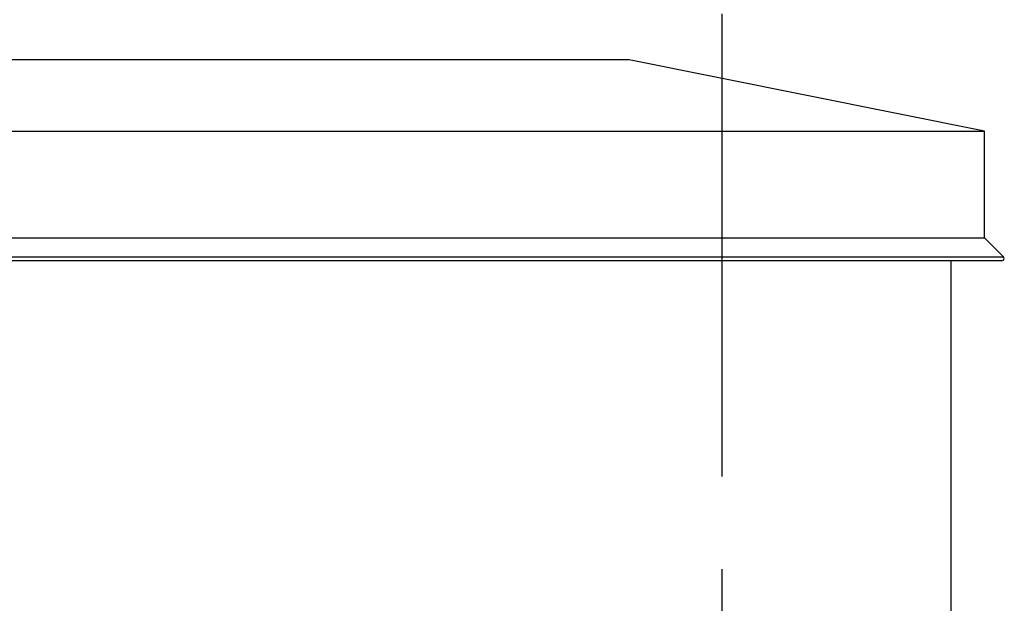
# Model space of a CAD drawing. Header units: millimetres. Extents: x -78790 to -55226, y -2070 to 11020.
# Tile 106 of 108: x -62237 to -61173, y 7456 to 8087. Entities that reach past the tile are written whole.
import ezdxf
from ezdxf.enums import TextEntityAlignment as Align

# ---------------------------------------------------------------- set-up
doc = ezdxf.new("R2010")
doc.units = ezdxf.units.MM
doc.header["$LTSCALE"] = 0.5
doc.header["$MEASUREMENT"] = 0
doc.linetypes.add('Akselinje', pattern=[1500, 1000, -200, 100, -200])
doc.linetypes.add('PLINE', pattern=[0])
for name, color, linetype in [('235- Utvendig kledning og overflate(Nye konstruksjoner)', 7, 'Continuous'), ('265- Gesimser_ takrenner og nedløp(Nye konstruksjoner)', 7, 'Continuous'), ('82-- Modullinjer', 7, 'Continuous')]:
    doc.layers.add(name, color=color, linetype=linetype)
doc.styles.add('GENERATED_STYLE_1', font='arial.ttf')

# ---------------------------------------------------------------- blocks, each defined once
blk = doc.blocks.new('Standard grid marker[2]', base_point=(-61478.2, 9043))
at = {"layer": '82-- Modullinjer', "linetype": 'Akselinje'}
blk.add_line((-61478.2, 8843), (-61478.2, 1550), dxfattribs=at)
at = {"layer": '82-- Modullinjer', "style": 'GENERATED_STYLE_1'}
for tag, p in [('AC_MarkerText_1_0', (-61478.2, 9380.5)), ('AC_MarkerText_1_1', (-61478.2, 1187.5))]:
    blk.add_attdef(tag, text='', height=175, rotation=360, dxfattribs=at).set_placement(p, align=Align.TOP_CENTER)

msp = doc.modelspace()

# ---------------------------------------------------------------- linework, layer by layer
at = {"layer": '235- Utvendig kledning og overflate(Nye konstruksjoner)', "linetype": 'PLINE'}
msp.add_line((-61230.2, 6850), (-61230.2, 7825.9), dxfattribs=at)
at = {"layer": '265- Gesimser_ takrenner og nedløp(Nye konstruksjoner)', "linetype": 'PLINE'}
for p, q in [((-61578.2, 8043), (-74968.2, 8043)), ((-61194.2, 7966.2), (-61578.2, 8043)), ((-75257.4, 7966.2), (-61194.2, 7966.2)), ((-61194.2, 7850.8), (-61194.2, 7966.2)), ((-75257.4, 7850.8), (-61194.2, 7850.8)), ((-61173.5, 7830.2), (-61194.2, 7850.8)), ((-75273, 7830.2), (-61173.5, 7830.2)), ((-61175.3, 7825.9), (-75271.6, 7825.9)), ((-61175.3, 7825.9), (-61173.5, 7826.7)), ((-61172.8, 7828.4), (-61173.5, 7830.2)), ((-61173.5, 7826.7), (-61172.8, 7828.4))]:
    msp.add_line(p, q, dxfattribs=at)

# ---------------------------------------------------------------- block references
at = {"layer": '82-- Modullinjer', "linetype": 'PLINE'}
msp.add_blockref('Standard grid marker[2]', (-61478.2, 9043), dxfattribs=at)

doc.saveas('drawing.dxf')
